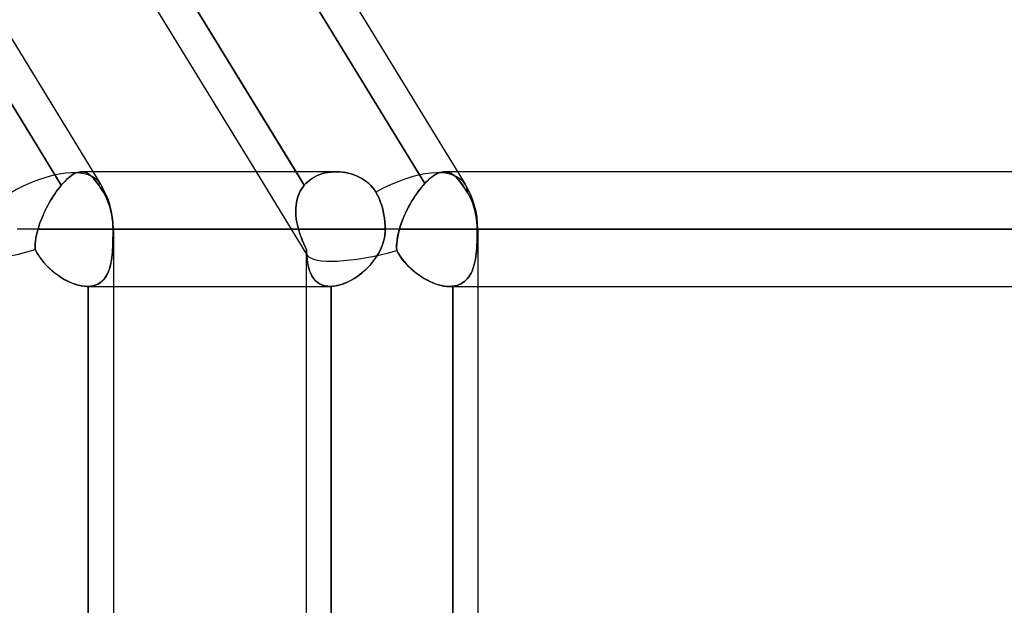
# Model space of a CAD drawing. Header units: millimetres. Extents: x -215 to 215, y -81 to 97.
# Tile 80 of 85: x 116 to 129, y 20 to 28. Entities that reach past the tile are written whole.
import ezdxf

# ---------------------------------------------------------------- set-up
doc = ezdxf.new("R2010")
doc.units = ezdxf.units.MM
doc.layers.add('MAIN-1', color=7, linetype='Continuous')
doc.layers.add('MAIN-2', color=7, linetype='Continuous')

msp = doc.modelspace()

# ---------------------------------------------------------------- linework, layer by layer
at = {"layer": 'MAIN-1'}
for p, q in [((106.383, 43.454), (117.166, 25.854)), ((111.235, 43.454), (122.019, 25.854)), ((115.191, 33.488), (119.767, 26.019)), ((114.778, 33.294), (119.235, 26.019)), ((120.299, 26.019), (117.065, 26.019)), ((120.308, 26.019), (120.347, 26.017)), ((120.347, 26.017), (120.386, 26.013)), ((120.386, 26.013), (120.424, 26.008)), ((120.424, 26.008), (120.462, 26)), ((120.462, 26), (120.5, 25.99)), ((120.5, 25.99), (120.537, 25.978)), ((120.537, 25.978), (120.573, 25.964)), ((120.573, 25.964), (120.609, 25.947)), ((167.75, 26.019), (121.918, 26.019)), ((120.609, 25.947), (120.643, 25.929)), ((120.643, 25.929), (120.676, 25.909)), ((120.676, 25.909), (120.707, 25.886)), ((120.707, 25.886), (120.736, 25.862)), ((120.736, 25.862), (120.764, 25.835)), ((120.764, 25.835), (120.788, 25.807)), ((120.788, 25.807), (120.811, 25.777)), ((120.811, 25.777), (120.831, 25.746)), ((120.831, 25.746), (120.852, 25.707)), ((120.852, 25.707), (120.871, 25.667)), ((120.871, 25.667), (120.888, 25.624)), ((120.888, 25.624), (120.904, 25.581)), ((120.904, 25.581), (120.916, 25.539)), ((120.916, 25.539), (120.927, 25.495)), ((120.927, 25.495), (120.937, 25.448)), ((120.937, 25.448), (120.945, 25.4)), ((120.945, 25.4), (120.95, 25.351)), ((120.95, 25.351), (120.953, 25.303)), ((120.953, 25.303), (120.954, 25.256)), ((117.335, 25.256), (116.055, 25.256)), ((120.954, 25.256), (117.335, 25.256)), ((117.335, 25.256), (117.335, 1.716)), ((120.947, 25.167), (120.939, 25.123)), ((120.952, 25.211), (120.947, 25.167)), ((120.954, 25.256), (120.952, 25.211)), ((122.187, 25.256), (120.954, 25.256)), ((168.512, 25.256), (122.187, 25.256)), ((122.187, 25.256), (122.187, 1.716)), ((120.913, 25.037), (120.896, 24.996)), ((120.927, 25.08), (120.913, 25.037)), ((120.939, 25.123), (120.927, 25.08)), ((120.854, 24.916), (120.83, 24.878)), ((120.876, 24.955), (120.854, 24.916)), ((120.896, 24.996), (120.876, 24.955)), ((120.747, 24.772), (120.716, 24.74)), ((120.776, 24.806), (120.747, 24.772)), ((120.804, 24.841), (120.776, 24.806)), ((120.83, 24.878), (120.804, 24.841)), ((120.618, 24.653), (120.583, 24.628)), ((120.652, 24.68), (120.618, 24.653)), ((120.685, 24.709), (120.652, 24.68)), ((120.716, 24.74), (120.685, 24.709)), ((120.335, 24.509), (120.3, 24.501)), ((120.37, 24.519), (120.335, 24.509)), ((120.405, 24.531), (120.37, 24.519)), ((120.441, 24.546), (120.405, 24.531)), ((120.477, 24.563), (120.441, 24.546)), ((120.512, 24.583), (120.477, 24.563)), ((120.548, 24.604), (120.512, 24.583)), ((120.583, 24.628), (120.548, 24.604)), ((117.335, 24.494), (120.224, 24.494)), ((119.9, 24.494), (119.9, 17.219)), ((120.225, 24.494), (120.224, 24.494)), ((120.227, 24.494), (120.225, 24.494)), ((120.229, 24.494), (120.227, 24.494)), ((120.231, 24.494), (120.229, 24.494)), ((120.233, 24.494), (120.231, 24.494)), ((120.235, 24.494), (120.233, 24.494)), ((120.267, 24.496), (120.235, 24.494)), ((120.235, 24.494), (120.235, 17.219)), ((120.3, 24.501), (120.267, 24.496)), ((122.187, 24.494), (167.75, 24.494))]:
    msp.add_line(p, q, dxfattribs=at)
for centre, end in [((116.191, 25.256), 31.4946), ((121.043, 25.256), 31.4953)]:
    msp.add_arc(centre, 1.144, 0, end, dxfattribs=at)
for centre, start_param, end_param in [((116.191, 25.256), -0.000053, 1.537351), ((121.043, 25.256), 0, 1.505573), ((116.191, 25.256), -0.003901, -0.000053), ((121.043, 25.256), -0.002853, 0)]:
    msp.add_ellipse(centre, major_axis=(0.975, 0.598), ratio=0.463048, start_param=start_param, end_param=end_param, dxfattribs=at)
at = {"layer": 'MAIN-2'}
for p, q in [((111.956, 33.488), (116.642, 25.84)), ((116.642, 25.84), (111.956, 33.488)), ((119.877, 25.84), (115.191, 33.488)), ((116.793, 33.513), (121.481, 25.862)), ((121.481, 25.862), (116.793, 33.513)), ((116.733, 25.934), (116.755, 25.952)), ((116.755, 25.952), (116.733, 25.934)), ((116.755, 25.952), (116.776, 25.968)), ((116.776, 25.968), (116.755, 25.952)), ((116.776, 25.968), (116.797, 25.982)), ((116.797, 25.982), (116.776, 25.968)), ((116.797, 25.982), (116.818, 25.994)), ((116.818, 25.994), (116.797, 25.982)), ((116.818, 25.994), (116.838, 26.003)), ((116.839, 26.003), (116.818, 25.994)), ((116.838, 26.003), (116.858, 26.01)), ((116.858, 26.01), (116.839, 26.003)), ((116.858, 26.01), (116.878, 26.015)), ((116.878, 26.015), (116.858, 26.01)), ((116.878, 26.015), (116.896, 26.018)), ((116.896, 26.018), (116.878, 26.015)), ((116.896, 26.018), (116.915, 26.019)), ((116.915, 26.019), (116.896, 26.018)), ((117.065, 26.019), (116.911, 26.019)), ((116.915, 26.019), (116.933, 26.017)), ((116.933, 26.017), (116.915, 26.019)), ((116.933, 26.017), (116.951, 26.013)), ((116.951, 26.013), (116.933, 26.017)), ((116.951, 26.013), (116.969, 26.008)), ((116.968, 26.008), (116.951, 26.013)), ((116.986, 26), (116.968, 26.008)), ((116.969, 26.008), (116.986, 26)), ((116.986, 26), (117.003, 25.99)), ((117.003, 25.99), (116.986, 26)), ((117.003, 25.99), (117.02, 25.978)), ((117.02, 25.978), (117.003, 25.99)), ((117.02, 25.978), (117.037, 25.964)), ((117.037, 25.964), (117.02, 25.978)), ((117.037, 25.964), (117.055, 25.947)), ((117.055, 25.947), (117.037, 25.964)), ((119.235, 26.019), (119.911, 24.916)), ((119.767, 26.019), (119.877, 25.84)), ((120.017, 25.952), (119.985, 25.934)), ((119.985, 25.934), (120.017, 25.952)), ((120.05, 25.968), (120.017, 25.952)), ((120.017, 25.952), (120.05, 25.968)), ((120.084, 25.982), (120.05, 25.968)), ((120.05, 25.968), (120.084, 25.982)), ((120.12, 25.994), (120.084, 25.982)), ((120.084, 25.982), (120.12, 25.994)), ((120.156, 26.003), (120.12, 25.994)), ((120.12, 25.994), (120.156, 26.003)), ((120.194, 26.01), (120.156, 26.003)), ((120.156, 26.003), (120.193, 26.01)), ((120.193, 26.01), (120.231, 26.015)), ((120.231, 26.015), (120.194, 26.01)), ((120.27, 26.018), (120.231, 26.015)), ((120.231, 26.015), (120.27, 26.018)), ((120.308, 26.019), (120.27, 26.018)), ((120.27, 26.018), (120.308, 26.019)), ((120.347, 26.017), (120.308, 26.019)), ((120.385, 26.013), (120.347, 26.017)), ((120.424, 26.008), (120.385, 26.013)), ((120.462, 26), (120.424, 26.008)), ((120.5, 25.99), (120.462, 26)), ((120.537, 25.978), (120.5, 25.99)), ((120.573, 25.964), (120.537, 25.978)), ((120.609, 25.947), (120.573, 25.964)), ((121.553, 25.932), (121.577, 25.951)), ((121.596, 25.964), (121.568, 25.944)), ((121.577, 25.951), (121.6, 25.968)), ((121.623, 25.982), (121.596, 25.964)), ((121.6, 25.968), (121.623, 25.982)), ((121.65, 25.996), (121.623, 25.982)), ((121.623, 25.982), (121.645, 25.994)), ((121.645, 25.994), (121.667, 26.003)), ((121.676, 26.007), (121.65, 25.996)), ((121.667, 26.003), (121.688, 26.011)), ((121.701, 26.014), (121.676, 26.007)), ((121.688, 26.011), (121.709, 26.016)), ((121.725, 26.018), (121.701, 26.014)), ((121.709, 26.016), (121.729, 26.018)), ((121.749, 26.019), (121.725, 26.018)), ((121.729, 26.018), (121.749, 26.019)), ((121.918, 26.019), (121.743, 26.019)), ((121.749, 26.019), (121.768, 26.017)), ((121.77, 26.017), (121.749, 26.019)), ((121.768, 26.017), (121.786, 26.013)), ((121.791, 26.012), (121.77, 26.017)), ((121.786, 26.013), (121.804, 26.008)), ((121.811, 26.005), (121.791, 26.012)), ((121.804, 26.008), (121.822, 26)), ((121.831, 25.995), (121.811, 26.005)), ((121.822, 26), (121.84, 25.991)), ((121.851, 25.983), (121.831, 25.995)), ((121.84, 25.991), (121.857, 25.979)), ((121.871, 25.969), (121.851, 25.983)), ((121.857, 25.979), (121.874, 25.966)), ((121.891, 25.951), (121.871, 25.969)), ((121.874, 25.966), (121.892, 25.95)), ((121.911, 25.932), (121.891, 25.951)), ((121.892, 25.95), (121.909, 25.933)), ((116.621, 25.815), (116.642, 25.84)), ((116.642, 25.84), (116.621, 25.815)), ((116.642, 25.84), (116.665, 25.867)), ((116.665, 25.867), (116.642, 25.84)), ((116.665, 25.867), (116.688, 25.891)), ((116.688, 25.891), (116.665, 25.867)), ((116.711, 25.914), (116.688, 25.891)), ((116.688, 25.891), (116.71, 25.913)), ((116.71, 25.913), (116.733, 25.934)), ((116.733, 25.934), (116.711, 25.914)), ((117.055, 25.947), (117.072, 25.929)), ((117.072, 25.929), (117.055, 25.947)), ((117.072, 25.929), (117.09, 25.909)), ((117.09, 25.909), (117.072, 25.929)), ((117.09, 25.909), (117.108, 25.886)), ((117.108, 25.886), (117.09, 25.909)), ((117.108, 25.886), (117.126, 25.862)), ((117.126, 25.862), (117.108, 25.886)), ((117.126, 25.862), (117.145, 25.835)), ((117.145, 25.836), (117.126, 25.862)), ((117.164, 25.807), (117.145, 25.836)), ((117.145, 25.835), (117.164, 25.807)), ((119.877, 25.84), (119.857, 25.815)), ((119.857, 25.815), (119.877, 25.84)), ((119.901, 25.867), (119.877, 25.84)), ((119.877, 25.84), (119.901, 25.867)), ((119.927, 25.891), (119.901, 25.867)), ((119.901, 25.867), (119.927, 25.891)), ((119.956, 25.914), (119.927, 25.891)), ((119.927, 25.891), (119.955, 25.913)), ((119.955, 25.913), (119.985, 25.934)), ((119.985, 25.934), (119.956, 25.914)), ((120.643, 25.929), (120.609, 25.947)), ((120.675, 25.909), (120.643, 25.929)), ((120.706, 25.886), (120.675, 25.909)), ((120.736, 25.862), (120.706, 25.886)), ((120.763, 25.836), (120.736, 25.862)), ((120.788, 25.807), (120.763, 25.836)), ((121.435, 25.81), (121.458, 25.837)), ((121.459, 25.838), (121.438, 25.813)), ((121.458, 25.837), (121.481, 25.862)), ((121.481, 25.862), (121.459, 25.838)), ((121.51, 25.893), (121.481, 25.862)), ((121.481, 25.862), (121.505, 25.888)), ((121.505, 25.888), (121.529, 25.911)), ((121.539, 25.92), (121.51, 25.893)), ((121.529, 25.911), (121.553, 25.932)), ((121.568, 25.944), (121.539, 25.92)), ((121.909, 25.933), (121.927, 25.914)), ((121.931, 25.91), (121.911, 25.932)), ((121.927, 25.914), (121.945, 25.892)), ((121.951, 25.885), (121.931, 25.91)), ((121.945, 25.892), (121.963, 25.869)), ((121.971, 25.858), (121.951, 25.885)), ((121.963, 25.869), (121.982, 25.844)), ((121.992, 25.829), (121.971, 25.858)), ((121.982, 25.844), (122, 25.817)), ((122.014, 25.797), (121.992, 25.829)), ((116.539, 25.701), (116.519, 25.669)), ((116.52, 25.67), (116.539, 25.701)), ((116.539, 25.701), (116.559, 25.731)), ((116.559, 25.731), (116.539, 25.701)), ((116.559, 25.731), (116.58, 25.76)), ((116.58, 25.76), (116.559, 25.731)), ((116.58, 25.76), (116.6, 25.788)), ((116.6, 25.788), (116.58, 25.76)), ((116.6, 25.788), (116.621, 25.815)), ((116.621, 25.815), (116.6, 25.788)), ((117.164, 25.807), (117.183, 25.777)), ((117.183, 25.777), (117.164, 25.807)), ((117.183, 25.777), (117.202, 25.746)), ((117.202, 25.746), (117.183, 25.777)), ((117.202, 25.746), (117.224, 25.707)), ((117.224, 25.707), (117.202, 25.746)), ((117.224, 25.707), (117.245, 25.667)), ((117.245, 25.667), (117.224, 25.707)), ((119.796, 25.701), (119.786, 25.669)), ((119.786, 25.67), (119.797, 25.701)), ((119.809, 25.731), (119.796, 25.701)), ((119.797, 25.701), (119.809, 25.731)), ((119.823, 25.76), (119.809, 25.731)), ((119.809, 25.731), (119.823, 25.76)), ((119.839, 25.788), (119.823, 25.76)), ((119.823, 25.76), (119.839, 25.788)), ((119.857, 25.815), (119.839, 25.788)), ((119.839, 25.788), (119.857, 25.815)), ((120.811, 25.777), (120.788, 25.807)), ((120.831, 25.746), (120.811, 25.777)), ((120.852, 25.707), (120.831, 25.746)), ((120.871, 25.667), (120.852, 25.707)), ((121.325, 25.656), (121.347, 25.689)), ((121.354, 25.699), (121.333, 25.668)), ((121.347, 25.689), (121.368, 25.721)), ((121.374, 25.73), (121.354, 25.699)), ((121.368, 25.721), (121.39, 25.752)), ((121.395, 25.759), (121.374, 25.73)), ((121.39, 25.752), (121.413, 25.782)), ((121.417, 25.787), (121.395, 25.759)), ((121.413, 25.782), (121.435, 25.81)), ((121.438, 25.813), (121.417, 25.787)), ((122, 25.817), (122.019, 25.789)), ((122.035, 25.763), (122.014, 25.797)), ((122.019, 25.789), (122.038, 25.759)), ((122.057, 25.728), (122.035, 25.763)), ((122.038, 25.759), (122.057, 25.728)), ((122.057, 25.728), (122.078, 25.69)), ((122.078, 25.69), (122.057, 25.728)), ((122.078, 25.69), (122.097, 25.65)), ((122.097, 25.65), (122.078, 25.69)), ((116.462, 25.571), (116.444, 25.537)), ((116.445, 25.538), (116.463, 25.572)), ((116.481, 25.604), (116.462, 25.571)), ((116.463, 25.572), (116.481, 25.605)), ((116.481, 25.605), (116.5, 25.638)), ((116.5, 25.637), (116.481, 25.604)), ((116.5, 25.638), (116.52, 25.67)), ((116.519, 25.669), (116.5, 25.637)), ((117.245, 25.667), (117.263, 25.624)), ((117.263, 25.624), (117.245, 25.667)), ((117.263, 25.624), (117.279, 25.581)), ((117.279, 25.581), (117.263, 25.624)), ((117.279, 25.581), (117.292, 25.539)), ((117.292, 25.539), (117.279, 25.581)), ((119.764, 25.538), (119.767, 25.572)), ((119.767, 25.571), (119.764, 25.537)), ((119.767, 25.572), (119.771, 25.605)), ((119.771, 25.604), (119.767, 25.571)), ((119.771, 25.605), (119.778, 25.638)), ((119.778, 25.637), (119.771, 25.604)), ((119.778, 25.638), (119.786, 25.67)), ((119.786, 25.669), (119.778, 25.637)), ((120.888, 25.624), (120.871, 25.667)), ((120.904, 25.581), (120.888, 25.624)), ((120.916, 25.539), (120.904, 25.581)), ((121.275, 25.571), (121.257, 25.537)), ((121.265, 25.552), (121.285, 25.587)), ((121.294, 25.604), (121.275, 25.571)), ((121.285, 25.587), (121.305, 25.622)), ((121.313, 25.636), (121.294, 25.604)), ((121.305, 25.622), (121.325, 25.656)), ((121.333, 25.668), (121.313, 25.636)), ((122.097, 25.65), (122.114, 25.609)), ((122.114, 25.609), (122.097, 25.65)), ((122.114, 25.609), (122.129, 25.568)), ((122.129, 25.568), (122.114, 25.609)), ((122.129, 25.568), (122.142, 25.528)), ((122.142, 25.528), (122.129, 25.568)), ((116.381, 25.399), (116.396, 25.434)), ((116.395, 25.432), (116.381, 25.397)), ((116.411, 25.467), (116.395, 25.432)), ((116.396, 25.434), (116.412, 25.469)), ((116.427, 25.502), (116.411, 25.467)), ((116.412, 25.469), (116.428, 25.504)), ((116.444, 25.537), (116.427, 25.502)), ((116.428, 25.504), (116.445, 25.538)), ((117.292, 25.539), (117.303, 25.495)), ((117.303, 25.495), (117.292, 25.539)), ((117.303, 25.495), (117.313, 25.448)), ((117.313, 25.448), (117.303, 25.495)), ((117.313, 25.448), (117.321, 25.4)), ((117.321, 25.4), (117.313, 25.448)), ((119.763, 25.504), (119.764, 25.538)), ((119.764, 25.537), (119.763, 25.502)), ((119.763, 25.469), (119.763, 25.504)), ((119.763, 25.502), (119.763, 25.467)), ((119.766, 25.434), (119.763, 25.469)), ((119.763, 25.467), (119.766, 25.432)), ((119.769, 25.399), (119.766, 25.434)), ((119.766, 25.432), (119.77, 25.397)), ((120.927, 25.495), (120.916, 25.539)), ((120.937, 25.448), (120.927, 25.495)), ((120.945, 25.4), (120.937, 25.448)), ((121.208, 25.433), (121.193, 25.398)), ((121.196, 25.405), (121.212, 25.442)), ((121.223, 25.468), (121.208, 25.433)), ((121.212, 25.442), (121.229, 25.479)), ((121.24, 25.503), (121.223, 25.468)), ((121.229, 25.479), (121.246, 25.516)), ((121.257, 25.537), (121.24, 25.503)), ((121.246, 25.516), (121.265, 25.552)), ((122.142, 25.528), (122.153, 25.485)), ((122.153, 25.485), (122.142, 25.528)), ((122.153, 25.485), (122.162, 25.44)), ((122.162, 25.44), (122.153, 25.485)), ((122.162, 25.44), (122.17, 25.393)), ((122.17, 25.393), (122.162, 25.44)), ((116.354, 25.326), (116.342, 25.291)), ((116.343, 25.292), (116.354, 25.327)), ((116.354, 25.327), (116.367, 25.363)), ((116.367, 25.362), (116.354, 25.326)), ((116.367, 25.363), (116.381, 25.399)), ((116.381, 25.397), (116.367, 25.362)), ((117.321, 25.4), (117.327, 25.351)), ((117.327, 25.351), (117.321, 25.4)), ((117.327, 25.351), (117.33, 25.303)), ((117.33, 25.303), (117.327, 25.351)), ((117.33, 25.303), (117.331, 25.256)), ((117.331, 25.256), (117.33, 25.303)), ((119.775, 25.363), (119.769, 25.399)), ((119.77, 25.397), (119.775, 25.362)), ((119.781, 25.327), (119.775, 25.363)), ((119.775, 25.362), (119.782, 25.326)), ((119.789, 25.292), (119.781, 25.327)), ((119.782, 25.326), (119.79, 25.291)), ((120.95, 25.351), (120.945, 25.4)), ((120.953, 25.303), (120.95, 25.351)), ((120.954, 25.256), (120.953, 25.303)), ((121.154, 25.294), (121.167, 25.331)), ((121.166, 25.327), (121.154, 25.292)), ((121.179, 25.363), (121.166, 25.327)), ((121.167, 25.331), (121.181, 25.368)), ((121.193, 25.398), (121.179, 25.363)), ((121.181, 25.368), (121.196, 25.405)), ((122.17, 25.393), (122.175, 25.347)), ((122.175, 25.347), (122.17, 25.393)), ((122.175, 25.347), (122.178, 25.301)), ((122.178, 25.301), (122.175, 25.347)), ((122.178, 25.301), (122.179, 25.256)), ((122.179, 25.256), (122.178, 25.301)), ((117.335, 25.256), (116.055, 25.256)), ((116.312, 25.177), (116.305, 25.138)), ((116.305, 25.137), (116.312, 25.176)), ((116.312, 25.176), (116.321, 25.216)), ((116.321, 25.216), (116.312, 25.177)), ((116.321, 25.216), (116.332, 25.256)), ((116.332, 25.256), (116.321, 25.216)), ((116.332, 25.256), (116.343, 25.292)), ((116.342, 25.291), (116.332, 25.256)), ((119.799, 25.256), (116.332, 25.256)), ((116.332, 25.256), (119.799, 25.256)), ((117.33, 25.136), (117.331, 25.176)), ((117.331, 25.167), (117.33, 25.123)), ((117.331, 25.256), (120.954, 25.256)), ((117.331, 25.216), (117.331, 25.256)), ((117.335, 25.256), (117.331, 25.256)), ((117.331, 25.256), (117.331, 25.211)), ((117.331, 25.176), (117.331, 25.216)), ((117.331, 25.211), (117.331, 25.167)), ((119.799, 25.256), (119.789, 25.292)), ((119.79, 25.291), (119.799, 25.256)), ((119.799, 25.256), (119.81, 25.216)), ((119.811, 25.216), (119.799, 25.256)), ((119.81, 25.216), (119.823, 25.177)), ((119.824, 25.176), (119.811, 25.216)), ((119.823, 25.177), (119.838, 25.138)), ((119.838, 25.137), (119.824, 25.176)), ((120.942, 25.136), (120.948, 25.176)), ((120.948, 25.176), (120.953, 25.216)), ((120.953, 25.216), (120.954, 25.256)), ((122.187, 25.256), (120.954, 25.256)), ((121.118, 25.15), (121.123, 25.176)), ((121.13, 25.208), (121.12, 25.16)), ((121.123, 25.176), (121.129, 25.203)), ((121.129, 25.203), (121.136, 25.229)), ((121.143, 25.256), (121.13, 25.208)), ((121.136, 25.229), (121.143, 25.256)), ((121.143, 25.256), (121.154, 25.294)), ((121.154, 25.292), (121.143, 25.256)), ((166.988, 25.256), (121.143, 25.256)), ((121.143, 25.256), (166.988, 25.256)), ((122.178, 25.17), (122.177, 25.128)), ((122.177, 25.128), (122.178, 25.17)), ((122.179, 25.213), (122.178, 25.17)), ((122.178, 25.17), (122.179, 25.213)), ((122.179, 25.256), (168.512, 25.256)), ((122.179, 25.256), (122.179, 25.213)), ((122.179, 25.213), (122.179, 25.256)), ((122.187, 25.256), (122.179, 25.256)), ((116.296, 25.06), (116.295, 25.022)), ((116.295, 25.021), (116.296, 25.059)), ((116.3, 25.099), (116.296, 25.06)), ((116.296, 25.059), (116.299, 25.097)), ((116.299, 25.097), (116.305, 25.137)), ((116.305, 25.138), (116.3, 25.099)), ((117.327, 25.037), (117.325, 24.996)), ((117.326, 25.02), (117.328, 25.058)), ((117.329, 25.08), (117.327, 25.037)), ((117.328, 25.058), (117.329, 25.096)), ((117.329, 25.096), (117.33, 25.136)), ((117.33, 25.123), (117.329, 25.08)), ((119.838, 25.138), (119.853, 25.099)), ((119.853, 25.097), (119.838, 25.137)), ((119.853, 25.099), (119.869, 25.06)), ((119.87, 25.059), (119.853, 25.097)), ((119.869, 25.06), (119.886, 25.022)), ((119.887, 25.021), (119.87, 25.059)), ((120.906, 25.02), (120.92, 25.058)), ((120.92, 25.058), (120.932, 25.096)), ((120.932, 25.096), (120.942, 25.136)), ((121.106, 25.047), (121.108, 25.072)), ((121.107, 25.065), (121.106, 25.018)), ((121.106, 25.022), (121.106, 25.047)), ((121.112, 25.113), (121.107, 25.065)), ((121.108, 25.072), (121.111, 25.098)), ((121.111, 25.098), (121.114, 25.124)), ((121.12, 25.16), (121.112, 25.113)), ((121.114, 25.124), (121.118, 25.15)), ((122.174, 25.045), (122.171, 25.005)), ((122.171, 25.005), (122.174, 25.045)), ((122.176, 25.086), (122.174, 25.045)), ((122.174, 25.045), (122.176, 25.086)), ((122.177, 25.128), (122.176, 25.086)), ((122.176, 25.086), (122.177, 25.128)), ((116.295, 25.022), (116.295, 24.983)), ((116.295, 24.983), (116.295, 25.021)), ((116.321, 24.937), (116.295, 24.983)), ((116.295, 24.983), (116.32, 24.938)), ((116.32, 24.938), (116.348, 24.894)), ((116.35, 24.892), (116.321, 24.937)), ((117.314, 24.877), (117.318, 24.912)), ((117.319, 24.916), (117.315, 24.878)), ((117.318, 24.912), (117.322, 24.947)), ((117.322, 24.955), (117.319, 24.916)), ((117.325, 24.996), (117.322, 24.955)), ((117.322, 24.947), (117.324, 24.983)), ((117.324, 24.983), (117.326, 25.02)), ((119.886, 25.022), (119.904, 24.983)), ((119.904, 24.983), (119.887, 25.021)), ((119.9, 24.955), (119.9, 24.494)), ((119.907, 24.937), (119.904, 24.983)), ((119.904, 24.983), (119.907, 24.938)), ((119.907, 24.938), (119.911, 24.894)), ((119.911, 24.892), (119.907, 24.937)), ((120.83, 24.877), (120.852, 24.912)), ((120.852, 24.912), (120.872, 24.947)), ((120.872, 24.947), (120.89, 24.983)), ((120.89, 24.983), (120.906, 25.02)), ((121.106, 24.997), (121.106, 25.022)), ((121.106, 25.018), (121.107, 24.972)), ((121.107, 24.972), (121.106, 24.997)), ((121.107, 24.972), (121.129, 24.934)), ((121.129, 24.933), (121.107, 24.972)), ((121.129, 24.934), (121.152, 24.897)), ((121.154, 24.895), (121.129, 24.933)), ((122.164, 24.928), (122.159, 24.891)), ((122.159, 24.891), (122.164, 24.927)), ((122.168, 24.966), (122.164, 24.928)), ((122.164, 24.927), (122.168, 24.965)), ((122.171, 25.005), (122.168, 24.966)), ((122.168, 24.965), (122.171, 25.005)), ((116.348, 24.894), (116.378, 24.852)), ((116.381, 24.848), (116.35, 24.892)), ((116.378, 24.852), (116.411, 24.812)), ((116.415, 24.807), (116.381, 24.848)), ((116.411, 24.812), (116.445, 24.774)), ((116.451, 24.768), (116.415, 24.807)), ((116.445, 24.774), (116.482, 24.737)), ((117.296, 24.772), (117.287, 24.74)), ((117.29, 24.752), (117.298, 24.782)), ((117.303, 24.806), (117.296, 24.772)), ((117.298, 24.782), (117.304, 24.813)), ((117.309, 24.841), (117.303, 24.806)), ((117.304, 24.813), (117.31, 24.844)), ((117.315, 24.878), (117.309, 24.841)), ((117.31, 24.844), (117.314, 24.877)), ((119.911, 24.894), (119.915, 24.852)), ((119.916, 24.848), (119.911, 24.892)), ((119.915, 24.852), (119.921, 24.812)), ((119.922, 24.807), (119.916, 24.848)), ((119.921, 24.812), (119.928, 24.774)), ((119.93, 24.768), (119.922, 24.807)), ((119.928, 24.774), (119.937, 24.737)), ((120.728, 24.752), (120.756, 24.782)), ((120.756, 24.782), (120.782, 24.813)), ((120.782, 24.813), (120.806, 24.844)), ((120.806, 24.844), (120.83, 24.877)), ((121.152, 24.897), (121.178, 24.861)), ((121.18, 24.858), (121.154, 24.895)), ((121.178, 24.861), (121.205, 24.827)), ((121.208, 24.822), (121.18, 24.858)), ((121.205, 24.827), (121.234, 24.794)), ((121.238, 24.788), (121.208, 24.822)), ((121.234, 24.794), (121.264, 24.762)), ((121.269, 24.756), (121.238, 24.788)), ((122.139, 24.788), (122.13, 24.756)), ((122.13, 24.756), (122.139, 24.787)), ((122.147, 24.821), (122.139, 24.788)), ((122.139, 24.787), (122.147, 24.82)), ((122.154, 24.855), (122.147, 24.821)), ((122.147, 24.82), (122.154, 24.855)), ((122.159, 24.891), (122.154, 24.855)), ((122.154, 24.855), (122.159, 24.891)), ((116.488, 24.731), (116.451, 24.768)), ((116.482, 24.737), (116.521, 24.702)), ((116.528, 24.696), (116.488, 24.731)), ((116.521, 24.702), (116.561, 24.669)), ((116.568, 24.663), (116.528, 24.696)), ((116.561, 24.669), (116.603, 24.638)), ((116.61, 24.633), (116.568, 24.663)), ((117.236, 24.625), (117.25, 24.648)), ((117.252, 24.653), (117.238, 24.628)), ((117.25, 24.648), (117.262, 24.672)), ((117.265, 24.68), (117.252, 24.653)), ((117.262, 24.672), (117.272, 24.697)), ((117.277, 24.709), (117.265, 24.68)), ((117.272, 24.697), (117.282, 24.724)), ((117.287, 24.74), (117.277, 24.709)), ((117.282, 24.724), (117.29, 24.752)), ((119.939, 24.731), (119.93, 24.768)), ((119.937, 24.737), (119.948, 24.702)), ((119.95, 24.696), (119.939, 24.731)), ((119.948, 24.702), (119.961, 24.669)), ((119.964, 24.663), (119.95, 24.696)), ((119.961, 24.669), (119.977, 24.638)), ((119.979, 24.633), (119.964, 24.663)), ((120.58, 24.625), (120.611, 24.648)), ((120.611, 24.648), (120.641, 24.672)), ((120.641, 24.672), (120.671, 24.697)), ((120.671, 24.697), (120.7, 24.724)), ((120.7, 24.724), (120.728, 24.752)), ((121.264, 24.762), (121.296, 24.731)), ((121.302, 24.725), (121.269, 24.756)), ((121.296, 24.731), (121.329, 24.701)), ((121.335, 24.696), (121.302, 24.725)), ((121.329, 24.701), (121.363, 24.673)), ((121.37, 24.668), (121.335, 24.696)), ((121.363, 24.673), (121.399, 24.647)), ((121.406, 24.642), (121.37, 24.668)), ((121.399, 24.647), (121.436, 24.622)), ((121.442, 24.618), (121.406, 24.642)), ((122.081, 24.644), (122.066, 24.62)), ((122.066, 24.62), (122.081, 24.644)), ((122.096, 24.67), (122.081, 24.644)), ((122.081, 24.644), (122.096, 24.67)), ((122.109, 24.697), (122.096, 24.67)), ((122.096, 24.67), (122.109, 24.697)), ((122.12, 24.726), (122.109, 24.697)), ((122.109, 24.697), (122.12, 24.726)), ((122.13, 24.756), (122.12, 24.726)), ((122.12, 24.726), (122.13, 24.756)), ((116.603, 24.638), (116.646, 24.609)), ((116.652, 24.605), (116.61, 24.633)), ((116.646, 24.609), (116.69, 24.583)), ((116.695, 24.58), (116.652, 24.605)), ((116.69, 24.583), (116.734, 24.56)), ((116.738, 24.558), (116.695, 24.58)), ((116.734, 24.56), (116.778, 24.541)), ((116.782, 24.539), (116.738, 24.558)), ((116.778, 24.541), (116.822, 24.524)), ((116.825, 24.523), (116.782, 24.539)), ((116.822, 24.524), (116.865, 24.511)), ((116.867, 24.51), (116.825, 24.523)), ((116.865, 24.511), (116.908, 24.501)), ((116.909, 24.501), (116.867, 24.51)), ((117.089, 24.509), (117.06, 24.501)), ((117.08, 24.506), (117.105, 24.514)), ((117.115, 24.519), (117.089, 24.509)), ((117.105, 24.514), (117.128, 24.525)), ((117.14, 24.531), (117.115, 24.519)), ((117.128, 24.525), (117.149, 24.537)), ((117.163, 24.546), (117.14, 24.531)), ((117.149, 24.537), (117.17, 24.551)), ((117.184, 24.563), (117.163, 24.546)), ((117.17, 24.551), (117.188, 24.567)), ((117.204, 24.583), (117.184, 24.563)), ((117.188, 24.567), (117.206, 24.585)), ((117.222, 24.604), (117.204, 24.583)), ((117.206, 24.585), (117.222, 24.604)), ((117.238, 24.628), (117.222, 24.604)), ((117.222, 24.604), (117.236, 24.625)), ((119.977, 24.638), (119.994, 24.609)), ((119.997, 24.605), (119.979, 24.633)), ((119.994, 24.609), (120.014, 24.583)), ((120.017, 24.58), (119.997, 24.605)), ((120.014, 24.583), (120.037, 24.56)), ((120.039, 24.558), (120.017, 24.58)), ((120.037, 24.56), (120.062, 24.541)), ((120.064, 24.539), (120.039, 24.558)), ((120.062, 24.541), (120.089, 24.524)), ((120.091, 24.523), (120.064, 24.539)), ((120.089, 24.524), (120.119, 24.511)), ((120.121, 24.51), (120.091, 24.523)), ((120.119, 24.511), (120.152, 24.501)), ((120.153, 24.501), (120.121, 24.51)), ((120.325, 24.506), (120.356, 24.514)), ((120.356, 24.514), (120.387, 24.525)), ((120.387, 24.525), (120.419, 24.537)), ((120.419, 24.537), (120.452, 24.551)), ((120.452, 24.551), (120.484, 24.567)), ((120.484, 24.567), (120.516, 24.585)), ((120.516, 24.585), (120.548, 24.604)), ((120.548, 24.604), (120.58, 24.625)), ((121.436, 24.622), (121.473, 24.599)), ((121.479, 24.595), (121.442, 24.618)), ((121.473, 24.599), (121.511, 24.577)), ((121.516, 24.575), (121.479, 24.595)), ((121.511, 24.577), (121.548, 24.559)), ((121.553, 24.556), (121.516, 24.575)), ((121.548, 24.559), (121.587, 24.542)), ((121.59, 24.54), (121.553, 24.556)), ((121.587, 24.542), (121.624, 24.527)), ((121.628, 24.526), (121.59, 24.54)), ((121.624, 24.527), (121.662, 24.515)), ((121.665, 24.515), (121.628, 24.526)), ((121.662, 24.515), (121.7, 24.506)), ((121.702, 24.506), (121.665, 24.515)), ((121.938, 24.518), (121.911, 24.508)), ((121.911, 24.508), (121.937, 24.518)), ((121.937, 24.518), (121.963, 24.53)), ((121.963, 24.53), (121.938, 24.518)), ((121.987, 24.544), (121.963, 24.53)), ((121.963, 24.53), (121.987, 24.544)), ((122.009, 24.56), (121.987, 24.544)), ((121.987, 24.544), (122.009, 24.56)), ((122.029, 24.578), (122.009, 24.56)), ((122.009, 24.56), (122.029, 24.578)), ((122.048, 24.598), (122.029, 24.578)), ((122.029, 24.578), (122.048, 24.598)), ((122.066, 24.62), (122.048, 24.598)), ((122.048, 24.598), (122.066, 24.62)), ((116.908, 24.501), (116.949, 24.496)), ((116.95, 24.496), (116.909, 24.501)), ((116.949, 24.496), (116.988, 24.494)), ((116.988, 24.494), (116.95, 24.496)), ((116.99, 24.494), (116.988, 24.494)), ((116.988, 24.494), (116.99, 24.494)), ((116.989, 24.494), (117.335, 24.494)), ((116.992, 24.494), (116.99, 24.494)), ((116.99, 24.494), (116.992, 24.494)), ((116.994, 24.494), (116.992, 24.494)), ((116.992, 24.494), (116.994, 24.494)), ((116.996, 24.494), (116.994, 24.494)), ((116.994, 24.494), (116.996, 24.494)), ((116.998, 24.494), (116.996, 24.494)), ((116.996, 24.494), (116.998, 24.494)), ((117, 24.494), (116.998, 24.494)), ((116.998, 24.494), (117, 24.494)), ((117, 24.494), (117.028, 24.496)), ((117.031, 24.496), (117, 24.494)), ((117, 24.494), (117, 17.219)), ((117, 17.219), (117, 24.494)), ((117.028, 24.496), (117.055, 24.5)), ((117.06, 24.501), (117.031, 24.496)), ((117.055, 24.5), (117.08, 24.506)), ((120.152, 24.501), (120.187, 24.496)), ((120.188, 24.496), (120.153, 24.501)), ((120.187, 24.496), (120.224, 24.494)), ((120.224, 24.494), (120.188, 24.496)), ((120.224, 24.494), (120.225, 24.494)), ((120.225, 24.494), (120.227, 24.494)), ((120.227, 24.494), (120.229, 24.494)), ((120.229, 24.494), (120.231, 24.494)), ((120.231, 24.494), (120.233, 24.494)), ((120.233, 24.494), (120.235, 24.494)), ((120.235, 24.494), (120.264, 24.496)), ((120.235, 17.219), (120.235, 24.494)), ((120.264, 24.496), (120.294, 24.5)), ((120.294, 24.5), (120.325, 24.506)), ((121.7, 24.506), (121.736, 24.499)), ((121.738, 24.499), (121.702, 24.506)), ((121.736, 24.499), (121.772, 24.495)), ((121.773, 24.495), (121.738, 24.499)), ((121.772, 24.495), (121.807, 24.494)), ((121.807, 24.494), (121.773, 24.495)), ((121.807, 24.494), (121.814, 24.494)), ((121.815, 24.494), (121.807, 24.494)), ((121.807, 24.494), (122.187, 24.494)), ((121.814, 24.494), (121.822, 24.494)), ((121.822, 24.494), (121.815, 24.494)), ((121.822, 24.494), (121.83, 24.494)), ((121.83, 24.494), (121.822, 24.494)), ((121.83, 24.494), (121.837, 24.495)), ((121.837, 24.495), (121.83, 24.494)), ((121.837, 24.495), (121.845, 24.496)), ((121.845, 24.496), (121.837, 24.495)), ((121.845, 24.496), (121.852, 24.496)), ((121.852, 24.496), (121.845, 24.496)), ((121.882, 24.501), (121.852, 24.496)), ((121.852, 24.496), (121.882, 24.501)), ((121.852, 17.216), (121.852, 24.496)), ((121.852, 24.496), (121.852, 17.216)), ((121.911, 24.508), (121.882, 24.501)), ((121.882, 24.501), (121.911, 24.508))]:
    msp.add_line(p, q, dxfattribs=at)
for centre, major_axis, ratio, start_param, end_param in [((116.191, 25.256), (0.975, 0.598), 0.463048, -0.000053, 1.537351), ((121.043, 25.256), (0.975, 0.598), 0.463048, 0, 1.505573), ((116.191, 25.256), (0.975, 0.598), 0.463048, -0.211219, -0.003901), ((116.191, 25.256), (0.975, 0.598), 0.463048, -0.211219, -0.003901), ((121.043, 25.256), (0.975, 0.598), 0.463048, -0.242997, -0.002853), ((121.043, 25.256), (0.975, 0.598), 0.463048, -0.242997, -0.002853), ((116.191, 25.256), (-1.141, -0.322), 0.245475, 0.066573, 1.59314), ((116.191, 25.256), (-1.141, -0.322), 0.245475, 0.066577, 1.59314), ((121.043, 25.256), (-1.141, -0.322), 0.245475, -0.160564, -0.07173), ((121.043, 25.256), (-1.141, -0.322), 0.245475, -0.160564, -0.07173), ((121.043, 25.256), (-1.141, -0.322), 0.245475, -0.07173, 0.067098), ((121.043, 25.256), (-1.141, -0.322), 0.245475, -0.07173, 0.067098), ((121.043, 25.256), (-1.141, -0.322), 0.245475, 0.067098, 1.55744), ((121.043, 25.256), (-1.141, -0.322), 0.245475, 0.067098, 1.55744)]:
    msp.add_ellipse(centre, major_axis=major_axis, ratio=ratio, start_param=start_param, end_param=end_param, dxfattribs=at)

doc.saveas('drawing.dxf')
